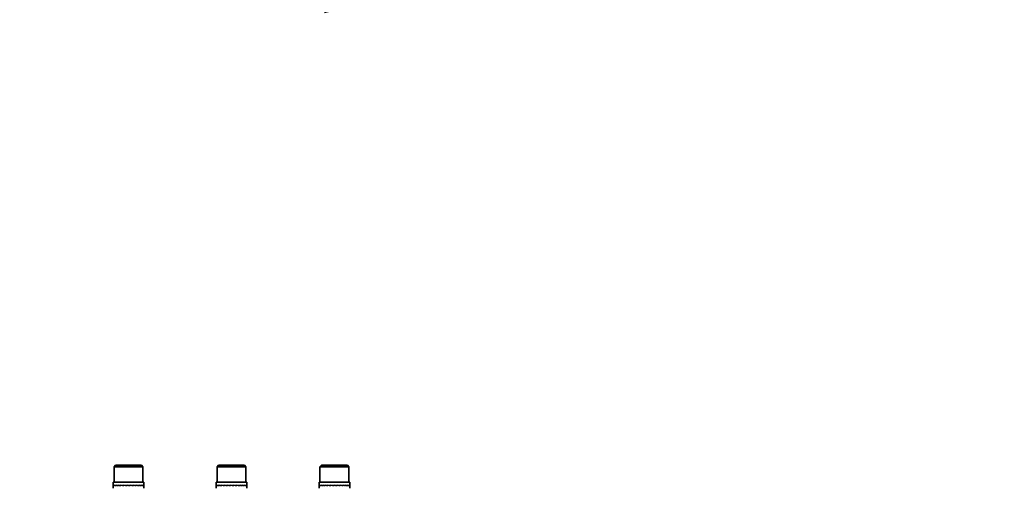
# Model space of a CAD drawing. Header units: millimetres. Extents: x 7702 to 16913, y -3294 to 4428.
# Tile 27 of 88: x 11324 to 11614, y -44 to 94. Entities that reach past the tile are written whole.
import ezdxf

# ---------------------------------------------------------------- set-up
doc = ezdxf.new("R2010")
doc.units = ezdxf.units.MM
doc.header["$LTSCALE"] = 6
doc.header["$PDSIZE"] = -1
doc.layers.add('标注层', color=150, linetype='Continuous')
doc.dimstyles.new('ISO-25', dxfattribs={"dimtxt": 40, "dimasz": 30, "dimexe": 10, "dimexo": 0.625, "dimtad": 1, "dimtoh": 1, "dimdec": 1, "dimtxsty": 'Standard', "dimcen": 2.5, "dimclrd": 1, "dimclre": 1, "dimclrt": 4, "dimadec": 0, "dimazin": 0, "dimtfac": 1, "dimtdec": 1, "dimtmove": 0, "dimatfit": 3, "dimfxl": 1, "dimarcsym": 0})

# ---------------------------------------------------------------- blocks, each defined once
blk = doc.blocks.new('*D31')
at = {"layer": 'Defpoints', "color": 0, "transparency": 16777216}
for p in [(12209.09, 290.79), (10506.46, -126.39)]:
    blk.add_point(p, dxfattribs=at)
at = {"layer": '标注层', "color": 1, "lineweight": -2, "transparency": 16777216}
blk.add_line((11413.82, 95.93), (12179.95, 283.65), dxfattribs=at)
at = {"layer": '标注层', "color": 1, "transparency": 16777216}
blk.add_solid([(12178.76, 288.51), (12181.14, 278.8), (12209.09, 290.79)], dxfattribs=at)
at = {"layer": '标注层', "color": 4, "transparency": 16777216, "insert": (11404.76, 135.54), "char_height": 40, "attachment_point": 1, "rotation": 13.7674}
blk.add_mtext('R1753', dxfattribs=at)
blk = doc.blocks.new('*D33')
at = {"layer": 'Defpoints', "color": 0, "transparency": 16777216}
for p in [(10769.83, 274.04), (8780.09, 178.02), (10106.62, -55.89), (8477.05, -126.39), (12376.05, -126.39)]:
    blk.add_point(p, dxfattribs=at)
at = {"layer": '标注层', "color": 1, "lineweight": -2, "transparency": 16777216}
blk.add_arc((10506.46, -126.39), 479.28, 3.587, 166.413, dxfattribs=at)
at = {"layer": '标注层', "color": 1, "transparency": 16777216}
for points in [[(10045.48, -14.82), (10035.7, -12.77), (10034.46, -43.16)], [(10989.8, -96.25), (10979.8, -96.56), (10985.74, -126.39)]]:
    blk.add_solid(points, dxfattribs=at)
at = {"layer": '标注层', "color": 4, "transparency": 16777216, "insert": (10453.55, 393.23), "char_height": 40, "attachment_point": 1, "rotation": 0.314}
blk.add_mtext('{\\C3;170°}', dxfattribs=at)

msp = doc.modelspace()

# ---------------------------------------------------------------- linework, layer by layer
at = {"color": 7, "linetype": 'Continuous', "lineweight": 35}
for p, q in [((11352.33, -37.39), (11351.9, -37.82)), ((11352.33, -37.39), (11359.95, -37.39)), ((11359.95, -37.39), (11359.97, -37.39)), ((11360.4, -37.82), (11359.97, -37.39)), ((11382.64, -37.39), (11382.21, -37.82)), ((11382.64, -37.39), (11390.14, -37.39)), ((11390.14, -37.39), (11390.28, -37.39)), ((11390.71, -37.82), (11390.28, -37.39)), ((11412.95, -37.39), (11412.52, -37.82)), ((11412.95, -37.39), (11420.59, -37.39)), ((11421.02, -37.82), (11420.59, -37.39)), ((11351.9, -37.82), (11351.9, -42.39)), ((11360.4, -37.82), (11351.9, -37.82)), ((11360.4, -42.39), (11360.4, -37.82)), ((11382.21, -37.82), (11382.21, -42.39)), ((11390.71, -37.82), (11382.21, -37.82)), ((11390.71, -42.39), (11390.71, -37.82)), ((11412.52, -37.82), (11412.52, -42.39)), ((11421.02, -37.82), (11412.52, -37.82)), ((11421.02, -42.39), (11421.02, -37.82)), ((11351.65, -42.39), (11351.65, -43.37)), ((11360.65, -42.39), (11351.65, -42.39)), ((11351.65, -43.29), (11351.65, -43.38)), ((11351.65, -43.37), (11351.65, -44.19)), ((11351.75, -43.38), (11351.75, -43.29)), ((11351.75, -43.29), (11351.75, -43.38)), ((11352.05, -43.38), (11352.05, -43.29)), ((11352.05, -43.29), (11352.05, -43.38)), ((11352.53, -43.38), (11352.53, -43.29)), ((11352.53, -43.29), (11352.53, -43.38)), ((11353.17, -43.38), (11353.17, -43.29)), ((11353.17, -43.29), (11353.17, -43.38)), ((11353.93, -43.38), (11353.93, -43.29)), ((11353.93, -43.29), (11353.93, -43.38)), ((11354.79, -43.38), (11354.79, -43.29)), ((11354.8, -43.29), (11354.8, -43.38)), ((11355.72, -43.38), (11355.72, -43.29)), ((11355.72, -43.29), (11355.72, -43.29)), ((11355.72, -43.29), (11355.72, -43.38)), ((11356.66, -43.38), (11356.66, -43.29)), ((11356.66, -43.29), (11356.66, -43.38)), ((11356.66, -43.38), (11356.66, -43.38)), ((11357.58, -43.38), (11357.58, -43.29)), ((11357.58, -43.29), (11357.58, -43.38)), ((11358.43, -43.38), (11358.43, -43.29)), ((11358.43, -43.29), (11358.43, -43.38)), ((11359.19, -43.38), (11359.19, -43.29)), ((11359.19, -43.29), (11359.19, -43.38)), ((11359.81, -43.38), (11359.81, -43.29)), ((11359.81, -43.29), (11359.81, -43.38)), ((11360.27, -43.38), (11360.27, -43.29)), ((11360.27, -43.29), (11360.27, -43.38)), ((11360.56, -43.38), (11360.56, -43.29)), ((11360.56, -43.29), (11360.56, -43.38)), ((11360.65, -43.37), (11360.65, -42.39)), ((11360.65, -44.19), (11360.65, -43.37)), ((11381.96, -42.39), (11381.96, -43.36)), ((11390.96, -42.39), (11381.96, -42.39)), ((11381.96, -43.38), (11381.96, -43.29)), ((11381.96, -43.29), (11381.96, -43.38)), ((11381.96, -43.36), (11381.96, -44.19)), ((11381.96, -43.36), (11381.96, -43.36)), ((11382.1, -43.38), (11382.1, -43.29)), ((11382.1, -43.29), (11382.1, -43.38)), ((11382.43, -43.38), (11382.43, -43.29)), ((11382.43, -43.29), (11382.43, -43.38)), ((11382.94, -43.38), (11382.94, -43.29)), ((11382.94, -43.29), (11382.94, -43.38)), ((11383.6, -43.38), (11383.6, -43.29)), ((11383.6, -43.29), (11383.6, -43.38)), ((11384.38, -43.38), (11384.38, -43.29)), ((11384.38, -43.29), (11384.38, -43.38)), ((11385.26, -43.38), (11385.26, -43.29)), ((11385.26, -43.29), (11385.26, -43.38)), ((11386.18, -43.38), (11386.18, -43.29)), ((11386.18, -43.29), (11386.18, -43.29)), ((11386.18, -43.29), (11386.18, -43.38)), ((11387.12, -43.38), (11387.12, -43.29)), ((11387.12, -43.29), (11387.12, -43.38)), ((11387.12, -43.38), (11387.12, -43.38)), ((11388.03, -43.38), (11388.03, -43.29)), ((11388.04, -43.29), (11388.04, -43.38)), ((11388.88, -43.38), (11388.88, -43.29)), ((11388.88, -43.29), (11388.88, -43.38)), ((11389.61, -43.38), (11389.61, -43.29)), ((11389.61, -43.29), (11389.61, -43.38)), ((11390.21, -43.38), (11390.21, -43.29)), ((11390.21, -43.29), (11390.21, -43.38)), ((11390.64, -43.38), (11390.64, -43.29)), ((11390.64, -43.29), (11390.64, -43.38)), ((11390.9, -43.38), (11390.9, -43.29)), ((11390.9, -43.29), (11390.9, -43.38)), ((11390.96, -43.36), (11390.96, -42.39)), ((11390.96, -44.19), (11390.96, -43.36)), ((11412.27, -42.39), (11412.27, -43.34)), ((11421.27, -42.39), (11412.27, -42.39)), ((11412.27, -43.34), (11412.27, -44.19)), ((11412.27, -43.34), (11412.27, -43.34)), ((11412.28, -43.38), (11412.28, -43.29)), ((11412.28, -43.29), (11412.28, -43.38)), ((11412.45, -43.38), (11412.45, -43.29)), ((11412.45, -43.29), (11412.45, -43.38)), ((11412.81, -43.38), (11412.81, -43.29)), ((11412.81, -43.38), (11412.81, -43.29)), ((11413.35, -43.38), (11413.35, -43.29)), ((11413.35, -43.29), (11413.35, -43.38)), ((11414.03, -43.38), (11414.03, -43.29)), ((11414.03, -43.29), (11414.03, -43.38)), ((11414.83, -43.38), (11414.83, -43.29)), ((11414.83, -43.29), (11414.83, -43.38)), ((11415.72, -43.38), (11415.72, -43.29)), ((11415.72, -43.29), (11415.72, -43.38)), ((11416.65, -43.38), (11416.65, -43.29)), ((11416.65, -43.29), (11416.65, -43.29)), ((11416.65, -43.29), (11416.65, -43.38)), ((11417.59, -43.38), (11417.59, -43.29)), ((11417.59, -43.29), (11417.59, -43.38)), ((11417.59, -43.38), (11417.59, -43.38)), ((11418.49, -43.38), (11418.49, -43.29)), ((11418.49, -43.29), (11418.49, -43.38)), ((11419.32, -43.38), (11419.32, -43.29)), ((11419.32, -43.29), (11419.32, -43.38)), ((11420.03, -43.38), (11420.03, -43.29)), ((11420.03, -43.29), (11420.03, -43.38)), ((11420.61, -43.38), (11420.61, -43.29)), ((11420.61, -43.29), (11420.61, -43.38)), ((11421.01, -43.38), (11421.01, -43.29)), ((11421.01, -43.29), (11421.01, -43.38)), ((11421.23, -43.38), (11421.23, -43.29)), ((11421.23, -43.29), (11421.23, -43.29)), ((11421.27, -43.34), (11421.27, -42.39)), ((11421.27, -44.19), (11421.27, -43.34))]:
    msp.add_line(p, q, dxfattribs=at)
for centre, major_axis, ratio, start_param, end_param in [((11356.15, -43.38), (4.5, -0.09), 0.093865, 3.152711, 3.362151), ((11356.15, -43.29), (4.5, 0), 0.09619, 3.151021, 3.36046), ((11356.15, -43.38), (4.5, -0.18), 0.087376, 3.363691, 3.573131), ((11356.15, -43.29), (4.5, -0.09), 0.09386, 3.36235, 3.571789), ((11356.15, -43.38), (4.5, -0.26), 0.077049, 3.574053, 3.783492), ((11356.15, -43.29), (4.5, -0.18), 0.087368, 3.573329, 3.782769), ((11356.15, -43.38), (4.5, -0.33), 0.06338, 3.783641, 3.993081), ((11356.15, -43.29), (4.5, -0.26), 0.077037, 3.78369, 3.993129), ((11356.15, -43.38), (4.5, -0.38), 0.047003, 3.992439, 4.201879), ((11356.15, -43.29), (4.5, -0.33), 0.063366, 3.993278, 4.202717), ((11356.15, -43.38), (4.5, -0.41), 0.028647, 4.200564, 4.410004), ((11356.15, -43.29), (4.5, -0.38), 0.046987, 4.202075, 4.411514), ((11356.15, -43.38), (4.5, -0.43), 0.009097, 4.408244, 4.617684), ((11356.15, -43.29), (4.5, -0.41), 0.028629, 4.4102, 4.619639), ((11356.15, -43.38), (4.5, -0.43), 0.01083, 1.457968, 1.667408), ((11356.15, -43.29), (4.5, -0.43), 0.009078, 4.617879, 4.827319), ((11356.15, -43.38), (4.5, -0.41), 0.030309, 1.250261, 1.4597), ((11356.15, -43.29), (4.5, -0.43), 0.010849, 1.248333, 1.457773), ((11356.15, -43.38), (4.5, -0.37), 0.048523, 1.042084, 1.251524), ((11356.15, -43.29), (4.5, -0.41), 0.030327, 1.040625, 1.250065), ((11356.15, -43.38), (4.5, -0.32), 0.064691, 0.83322, 1.04266), ((11356.15, -43.29), (4.5, -0.37), 0.048539, 0.832449, 1.041888), ((11356.15, -43.38), (4.5, -0.25), 0.078092, 0.623562, 0.833001), ((11356.15, -43.29), (4.5, -0.32), 0.064705, 0.623584, 0.833023), ((11356.15, -43.38), (4.5, -0.17), 0.088102, 0.413138, 0.622578), ((11356.15, -43.29), (4.5, -0.25), 0.078103, 0.413924, 0.623364), ((11356.15, -43.38), (4.5, -0.09), 0.094237, 0.202116, 0.411555), ((11356.15, -43.29), (4.5, -0.17), 0.08811, 0.2035, 0.41294), ((11356.15, -43.38), (4.5, 0), 0.096191, 6.273956, 6.483396), ((11356.15, -43.29), (4.5, -0.09), 0.094241, 6.275663, 6.485102), ((11386.46, -43.29), (4.5, 0.07), 0.094861, 3.087234, 3.184326), ((11386.46, -43.38), (4.5, -0.11), 0.093066, 3.187907, 3.397347), ((11386.46, -43.29), (4.5, -0.02), 0.096099, 3.186253, 3.395692), ((11386.46, -43.38), (4.5, -0.02), 0.0961, 3.142004, 3.186054), ((11386.46, -43.38), (4.5, -0.19), 0.08591, 3.3988, 3.60824), ((11386.46, -43.29), (4.5, -0.11), 0.093061, 3.397546, 3.606985), ((11386.46, -43.38), (4.5, -0.27), 0.074987, 3.60904, 3.818479), ((11386.46, -43.29), (4.5, -0.19), 0.085902, 3.608438, 3.817878), ((11386.46, -43.38), (4.5, -0.34), 0.06082, 3.818494, 4.027934), ((11386.46, -43.29), (4.5, -0.27), 0.074975, 3.818677, 4.028117), ((11386.46, -43.38), (4.5, -0.38), 0.044061, 4.027168, 4.236608), ((11386.46, -43.29), (4.5, -0.34), 0.060805, 4.02813, 4.23757), ((11386.46, -43.38), (4.5, -0.42), 0.025449, 4.235201, 4.444641), ((11386.46, -43.29), (4.5, -0.38), 0.044044, 4.236804, 4.446244), ((11386.46, -43.38), (4.5, -0.43), 0.005779, 4.442835, 4.652274), ((11386.46, -43.29), (4.5, -0.42), 0.025431, 4.444836, 4.654276), ((11386.46, -43.38), (4.5, -0.43), 0.01413, 1.423371, 1.632811), ((11386.46, -43.29), (4.5, -0.43), 0.00576, 4.65247, 4.861909), ((11386.46, -43.38), (4.5, -0.41), 0.033454, 1.215604, 1.425044), ((11386.46, -43.29), (4.5, -0.43), 0.014149, 1.213736, 1.423176), ((11386.46, -43.38), (4.5, -0.37), 0.05138, 1.007326, 1.216765), ((11386.46, -43.29), (4.5, -0.41), 0.033471, 1.005969, 1.215408), ((11386.46, -43.38), (4.5, -0.31), 0.067135, 0.798333, 1.007773), ((11386.46, -43.29), (4.5, -0.37), 0.051396, 0.79769, 1.00713), ((11386.46, -43.38), (4.5, -0.24), 0.080011, 0.588541, 0.797981), ((11386.46, -43.29), (4.5, -0.31), 0.067149, 0.588697, 0.798136), ((11386.46, -43.38), (4.5, -0.16), 0.089404, 0.378003, 0.587443), ((11386.46, -43.29), (4.5, -0.24), 0.080021, 0.378904, 0.588343), ((11386.46, -43.38), (4.5, -0.07), 0.094858, 0.166905, 0.376345), ((11386.46, -43.29), (4.5, -0.16), 0.089411, 0.168365, 0.377804), ((11386.46, -43.38), (4.5, 0.02), 0.0961, 6.238724, 6.448164), ((11386.46, -43.29), (4.5, -0.07), 0.094861, 0.001514, 0.166706), ((11416.77, -43.38), (4.5, -0.03), 0.095889, 3.142327, 3.221284), ((11416.77, -43.29), (4.5, 0.06), 0.095364, 3.14039, 3.219544), ((11416.77, -43.38), (4.5, -0.12), 0.092152, 3.223092, 3.432532), ((11416.77, -43.29), (4.5, -0.03), 0.095888, 3.221483, 3.430922), ((11416.77, -43.38), (4.5, -0.21), 0.084339, 3.433891, 3.64333), ((11416.77, -43.29), (4.5, -0.12), 0.092147, 3.43273, 3.64217), ((11416.77, -43.38), (4.5, -0.28), 0.072835, 3.644005, 3.853445), ((11416.77, -43.29), (4.5, -0.21), 0.08433, 3.643528, 3.852968), ((11416.77, -43.38), (4.5, -0.34), 0.058188, 3.853325, 4.062765), ((11416.77, -43.29), (4.5, -0.28), 0.072822, 3.853642, 4.063082), ((11416.77, -43.38), (4.5, -0.39), 0.041066, 4.06188, 4.271319), ((11416.77, -43.29), (4.5, -0.34), 0.058172, 4.062961, 4.272401), ((11416.77, -43.38), (4.5, -0.42), 0.022223, 4.269827, 4.479266), ((11416.77, -43.29), (4.5, -0.39), 0.041049, 4.271515, 4.480955), ((11416.77, -43.38), (4.5, -0.43), 0.002455, 4.477422, 4.686862), ((11416.77, -43.29), (4.5, -0.42), 0.022204, 4.479462, 4.688901), ((11416.77, -43.38), (4.5, -0.43), 0.017414, 1.388767, 1.598207), ((11416.77, -43.29), (4.5, -0.43), 0.002437, 4.687057, 4.896497), ((11416.77, -43.38), (4.5, -0.4), 0.03656, 1.180933, 1.390373), ((11416.77, -43.29), (4.5, -0.43), 0.017432, 1.179132, 1.388572), ((11416.77, -43.38), (4.5, -0.36), 0.054177, 0.972547, 1.181987), ((11416.77, -43.29), (4.5, -0.4), 0.036578, 0.971298, 1.180737), ((11416.77, -43.38), (4.5, -0.3), 0.069499, 0.763424, 0.972863), ((11416.77, -43.29), (4.5, -0.36), 0.054193, 0.762911, 0.972351), ((11416.77, -43.38), (4.5, -0.23), 0.081833, 0.5535, 0.762939), ((11416.77, -43.29), (4.5, -0.3), 0.069512, 0.553787, 0.763226), ((11416.77, -43.38), (4.5, -0.15), 0.090597, 0.342852, 0.552292), ((11416.77, -43.29), (4.5, -0.23), 0.081843, 0.343862, 0.553302), ((11416.77, -43.38), (4.5, -0.06), 0.095362, 0.131687, 0.341127), ((11416.77, -43.29), (4.5, -0.15), 0.090603, 0.133214, 0.342653), ((11416.77, -43.38), (4.5, 0.03), 0.095889, 6.282451, 6.412934)]:
    msp.add_ellipse(centre, major_axis=major_axis, ratio=ratio, start_param=start_param, end_param=end_param, dxfattribs=at)

# ---------------------------------------------------------------- dimensions: what is measured, and where the dimension line sits
at = {"layer": '标注层'}
dim = msp.add_angular_dim_2l(base=(10769.83, 274.04), line1=((12376.05, -126.39), (8477.05, -126.39)), line2=((10106.62, -55.89), (8780.09, 178.02)), text='{\\C3;<>}', dimstyle='ISO-25', dxfattribs=at)
dim.commit()
dim.dimension.update_dxf_attribs({"geometry": '*D33', "text_midpoint": (10503.83, 352.88), "dimtype": 162})
dim = msp.add_radius_dim(center=(10506.46, -126.39), mpoint=(12209.09, 290.79), dimstyle='ISO-25', dxfattribs=at)
dim.commit()
dim.dimension.update_dxf_attribs({"geometry": '*D31', "text_midpoint": (11481.27, 112.46), "dimtype": 164})

doc.saveas('drawing.dxf')
